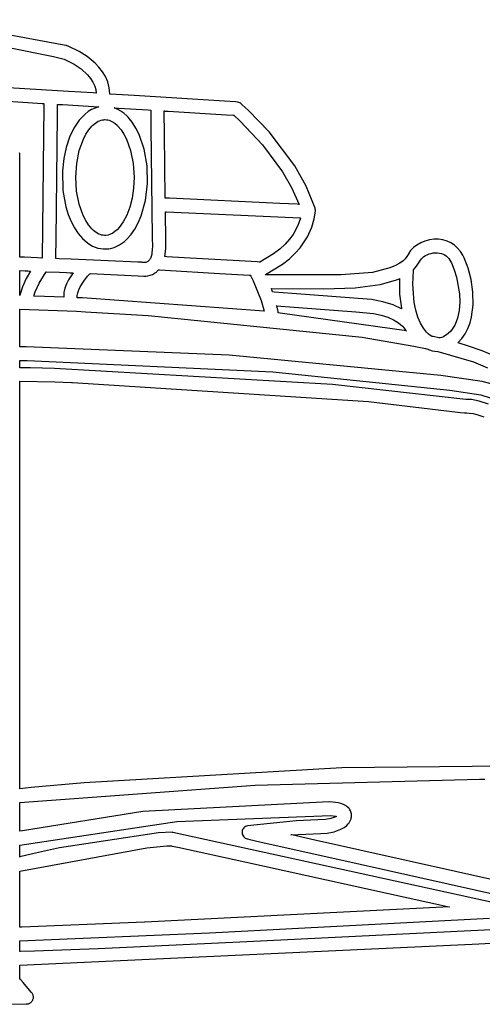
# Model space of a CAD drawing. Extents: x -74.1 to 10.8, y -36.7 to 44.6.
# Tile 25 of 199: x -34.6 to -33.6, y -23.6 to -21.6. Entities that reach past the tile are written whole.
import ezdxf

# ---------------------------------------------------------------- set-up
doc = ezdxf.new("R2010")
doc.units = 0

msp = doc.modelspace()

# ---------------------------------------------------------------- linework, layer by layer
at = {"layer": 'Layer 1', "color": 7, "linetype": 'CONTINUOUS'}
for p, q in [((-34.475029, -21.646682), (-34.762157, -21.593789)), ((-34.591915, -21.650568), (-34.499868, -21.669489)), ((-34.473673, -21.647), (-34.475029, -21.646682)), ((-34.473568, -21.647025), (-34.473665, -21.647002)), ((-34.473374, -21.647073), (-34.473568, -21.647025)), ((-34.472991, -21.647178), (-34.473374, -21.647073)), ((-34.472232, -21.647418), (-34.472991, -21.647178)), ((-34.472083, -21.647472), (-34.472232, -21.647418)), ((-34.470091, -21.64822), (-34.472083, -21.647472)), ((-34.447492, -21.659029), (-34.470091, -21.64822)), ((-34.431248, -21.669338), (-34.447492, -21.659029)), ((-34.499868, -21.669489), (-34.48077, -21.67388)), ((-34.48077, -21.67388), (-34.478545, -21.674766)), ((-34.478545, -21.674766), (-34.457676, -21.685283)), ((-34.414629, -21.683078), (-34.431248, -21.669338)), ((-34.406864, -21.691273), (-34.414629, -21.683078)), ((-34.457676, -21.685283), (-34.443727, -21.694714)), ((-34.443727, -21.694714), (-34.430232, -21.706916)), ((-34.399826, -21.700372), (-34.406864, -21.691273)), ((-34.393789, -21.71039), (-34.399826, -21.700372)), ((-34.430232, -21.706916), (-34.424308, -21.714054)), ((-34.424308, -21.714054), (-34.419284, -21.721883)), ((-34.419284, -21.721883), (-34.415422, -21.730401)), ((-34.389028, -21.721342), (-34.393789, -21.71039)), ((-34.385817, -21.733244), (-34.389028, -21.721342)), ((-34.469241, -21.740932), (-34.627162, -21.73111)), ((-34.41853, -21.744086), (-34.469241, -21.740932)), ((-34.415422, -21.730401), (-34.413444, -21.737241)), ((-34.413444, -21.737241), (-34.412378, -21.744468)), ((-34.384428, -21.74611), (-34.385817, -21.733244)), ((-34.642885, -21.757962), (-34.552637, -21.763575)), ((-34.552637, -21.763575), (-34.523445, -21.765391)), ((-34.413545, -21.744396), (-34.41853, -21.744086)), ((-34.412508, -21.74446), (-34.413545, -21.744396)), ((-34.41241, -21.744466), (-34.412508, -21.74446)), ((-34.384425, -21.746209), (-34.384428, -21.74611)), ((-34.384201, -21.746223), (-34.384425, -21.746209)), ((-34.33441, -21.749319), (-34.384201, -21.746223)), ((-34.14922, -21.760837), (-34.33441, -21.749319)), ((-34.126841, -21.762229), (-34.14922, -21.760837)), ((-34.122353, -21.762625), (-34.126841, -21.762229)), ((-34.120131, -21.763252), (-34.122353, -21.762625)), ((-34.118045, -21.764236), (-34.120131, -21.763252)), ((-34.523445, -21.765391), (-34.520522, -21.765573)), ((-34.520522, -21.765573), (-34.519888, -21.765612)), ((-34.519867, -21.772778), (-34.520488, -21.8318)), ((-34.519888, -21.765612), (-34.519793, -21.765618)), ((-34.519805, -21.766977), (-34.519867, -21.772778)), ((-34.519793, -21.76577), (-34.519805, -21.766977)), ((-34.519792, -21.765656), (-34.519793, -21.76577)), ((-34.492273, -21.790316), (-34.492035, -21.767695)), ((-34.492035, -21.767695), (-34.492031, -21.767348)), ((-34.492008, -21.767348), (-34.491826, -21.767359)), ((-34.491826, -21.767359), (-34.490938, -21.767414)), ((-34.490938, -21.767414), (-34.48147, -21.768003)), ((-34.48147, -21.768003), (-34.407295, -21.772618)), ((-34.428788, -21.78232), (-34.435387, -21.787415)), ((-34.42189, -21.778127), (-34.428788, -21.78232)), ((-34.414717, -21.774879), (-34.42189, -21.778127)), ((-34.407295, -21.772618), (-34.414717, -21.774879)), ((-34.375877, -21.774572), (-34.375715, -21.774582)), ((-34.375745, -21.774625), (-34.375849, -21.774588)), ((-34.375537, -21.774699), (-34.375745, -21.774625)), ((-34.375715, -21.774582), (-34.374929, -21.774631)), ((-34.375122, -21.77485), (-34.375537, -21.774699)), ((-34.36855, -21.777654), (-34.375122, -21.77485)), ((-34.374929, -21.774631), (-34.366538, -21.775153)), ((-34.362148, -21.781224), (-34.36855, -21.777654)), ((-34.366538, -21.775153), (-34.306245, -21.778901)), ((-34.355951, -21.785597), (-34.362148, -21.781224)), ((-34.306245, -21.778901), (-34.30082, -21.779238)), ((-34.300791, -21.779259), (-34.30079, -21.779316)), ((-34.30079, -21.779316), (-34.300783, -21.779923)), ((-34.300783, -21.779923), (-34.300748, -21.782867)), ((-34.300748, -21.782867), (-34.300374, -21.814242)), ((-34.116139, -21.76556), (-34.118045, -21.764236)), ((-34.115908, -21.765753), (-34.116139, -21.76556)), ((-34.113232, -21.768039), (-34.115908, -21.765753)), ((-34.101014, -21.779067), (-34.113232, -21.768039)), ((-34.057664, -21.823897), (-34.101014, -21.779067)), ((-34.494947, -22.044253), (-34.492273, -21.790316)), ((-34.447581, -21.800146), (-34.458267, -21.81598)), ((-34.441659, -21.793371), (-34.447581, -21.800146)), ((-34.435387, -21.787415), (-34.441659, -21.793371)), ((-34.41396, -21.80562), (-34.408332, -21.802168)), ((-34.408332, -21.802168), (-34.405487, -21.800889)), ((-34.405487, -21.800889), (-34.402623, -21.79991)), ((-34.402623, -21.79991), (-34.399744, -21.799231)), ((-34.399744, -21.799231), (-34.397213, -21.798884)), ((-34.397213, -21.798884), (-34.394673, -21.798768)), ((-34.394673, -21.798768), (-34.39177, -21.798919)), ((-34.39177, -21.798919), (-34.388879, -21.799372)), ((-34.388879, -21.799372), (-34.386003, -21.800127)), ((-34.386003, -21.800127), (-34.383143, -21.801181)), ((-34.383143, -21.801181), (-34.380302, -21.802534)), ((-34.380302, -21.802534), (-34.374685, -21.806135)), ((-34.349999, -21.790809), (-34.355951, -21.785597)), ((-34.347298, -21.793549), (-34.349999, -21.790809)), ((-34.338676, -21.803949), (-34.347298, -21.793549)), ((-34.330987, -21.81588), (-34.338676, -21.803949)), ((-34.458267, -21.81598), (-34.467242, -21.834581)), ((-34.43369, -21.828711), (-34.4278, -21.819739)), ((-34.4278, -21.819739), (-34.421298, -21.81205)), ((-34.421298, -21.81205), (-34.419493, -21.810257)), ((-34.419493, -21.810257), (-34.41396, -21.80562)), ((-34.374685, -21.806135), (-34.369165, -21.81092)), ((-34.369165, -21.81092), (-34.368044, -21.81205)), ((-34.368044, -21.81205), (-34.361542, -21.819739)), ((-34.361542, -21.819739), (-34.355652, -21.828711)), ((-34.32428, -21.829194), (-34.330987, -21.81588)), ((-34.300374, -21.814242), (-34.297691, -22.039617)), ((-34.005361, -21.893301), (-34.057664, -21.823897)), ((-34.520488, -21.8318), (-34.523126, -22.082492)), ((-34.467242, -21.834581), (-34.4743, -21.85561)), ((-34.447289, -21.862072), (-34.438928, -21.83884)), ((-34.438928, -21.83884), (-34.43369, -21.828711)), ((-34.355652, -21.828711), (-34.350414, -21.83884)), ((-34.350414, -21.83884), (-34.342053, -21.862072)), ((-34.314009, -21.85938), (-34.32428, -21.829194)), ((-34.4743, -21.85561), (-34.479236, -21.878729)), ((-34.452566, -21.888439), (-34.447289, -21.862072)), ((-34.342053, -21.862072), (-34.336776, -21.888439)), ((-34.308256, -21.893327), (-34.314009, -21.85938)), ((-34.569441, -21.868987), (-34.569582, -21.866868)), ((-34.569441, -21.869848), (-34.569441, -21.868987)), ((-34.569441, -21.873825), (-34.569441, -21.869848)), ((-34.569441, -21.913539), (-34.569441, -21.873825)), ((-34.479236, -21.878729), (-34.481846, -21.9036)), ((-34.481846, -21.9036), (-34.480851, -21.943959)), ((-34.45444, -21.916942), (-34.452566, -21.888439)), ((-34.336776, -21.888439), (-34.334902, -21.916942)), ((-34.307411, -21.929655), (-34.308256, -21.893327)), ((-33.981953, -21.935046), (-34.005361, -21.893301)), ((-34.569441, -22.036315), (-34.569441, -21.913539)), ((-34.452694, -21.945503), (-34.45444, -21.916942)), ((-34.334902, -21.916942), (-34.335894, -21.939123)), ((-34.480851, -21.943959), (-34.474784, -21.977692)), ((-34.447533, -21.971963), (-34.452694, -21.945503)), ((-34.335894, -21.939123), (-34.338854, -21.959757)), ((-34.31157, -21.964593), (-34.307411, -21.929655)), ((-33.963629, -21.980328), (-33.981953, -21.935046)), ((-34.338854, -21.959757), (-34.343525, -21.978342)), ((-34.320379, -21.996164), (-34.31157, -21.964593)), ((-34.474784, -21.977692), (-34.470042, -21.993192)), ((-34.439276, -21.995324), (-34.447533, -21.971963)), ((-34.343525, -21.978342), (-34.349647, -21.994687)), ((-33.963528, -21.980654), (-33.963611, -21.980383)), ((-33.963379, -21.981201), (-33.963528, -21.980654)), ((-33.963148, -21.98231), (-33.963379, -21.981201)), ((-33.963324, -21.990298), (-33.962961, -21.984723)), ((-33.96296, -21.984568), (-33.963148, -21.98231)), ((-33.962961, -21.984723), (-33.96296, -21.984568)), ((-34.470042, -21.993192), (-34.464226, -22.007585)), ((-34.434086, -22.005531), (-34.439276, -21.995324)), ((-34.428241, -22.01459), (-34.434086, -22.005531)), ((-34.349647, -21.994687), (-34.356962, -22.008599)), ((-34.326404, -22.010318), (-34.320379, -21.996164)), ((-33.970217, -22.018951), (-33.965289, -22.002187)), ((-33.965289, -22.002187), (-33.963324, -21.990298)), ((-34.464226, -22.007585), (-34.457385, -22.020723)), ((-34.457385, -22.020723), (-34.449569, -22.032458)), ((-34.421782, -22.022375), (-34.428241, -22.01459)), ((-34.418316, -22.025765), (-34.421782, -22.022375)), ((-34.412762, -22.030148), (-34.418316, -22.025765)), ((-34.369606, -22.02449), (-34.374137, -22.028364)), ((-34.365211, -22.019889), (-34.369606, -22.02449)), ((-34.356962, -22.008599), (-34.365211, -22.019889)), ((-34.341449, -22.034624), (-34.333444, -22.023187)), ((-34.333444, -22.023187), (-34.326404, -22.010318)), ((-33.979469, -22.039153), (-33.970217, -22.018951)), ((-34.569441, -22.075741), (-34.569441, -22.036315)), ((-34.495319, -22.079592), (-34.494947, -22.044253)), ((-34.449569, -22.032458), (-34.440827, -22.042644)), ((-34.440827, -22.042644), (-34.430696, -22.051465)), ((-34.407115, -22.033344), (-34.412762, -22.030148)), ((-34.404262, -22.034494), (-34.407115, -22.033344)), ((-34.401391, -22.035344), (-34.404262, -22.034494)), ((-34.398506, -22.035894), (-34.401391, -22.035344)), ((-34.395607, -22.036142), (-34.398506, -22.035894)), ((-34.39298, -22.036103), (-34.395607, -22.036142)), ((-34.388226, -22.035379), (-34.39298, -22.036103)), ((-34.383479, -22.033832), (-34.388226, -22.035379)), ((-34.378772, -22.031486), (-34.383479, -22.033832)), ((-34.374137, -22.028364), (-34.378772, -22.031486)), ((-34.354633, -22.048313), (-34.349765, -22.043893)), ((-34.349765, -22.043893), (-34.341449, -22.034624)), ((-34.297691, -22.039617), (-34.29745, -22.059886)), ((-33.994403, -22.061354), (-33.979469, -22.039153)), ((-33.729142, -22.045283), (-33.738234, -22.047737)), ((-33.71978, -22.044009), (-33.729142, -22.045283)), ((-33.710394, -22.044015), (-33.71978, -22.044009)), ((-33.701465, -22.045297), (-33.710394, -22.044015)), ((-33.693027, -22.047795), (-33.701465, -22.045297)), ((-34.430696, -22.051465), (-34.425545, -22.054919)), ((-34.425545, -22.054919), (-34.420259, -22.057826)), ((-34.420259, -22.057826), (-34.414855, -22.060178)), ((-34.414855, -22.060178), (-34.409349, -22.061968)), ((-34.409349, -22.061968), (-34.403757, -22.063188)), ((-34.403757, -22.063188), (-34.398096, -22.063831)), ((-34.398096, -22.063831), (-34.392388, -22.06389)), ((-34.392388, -22.06389), (-34.386714, -22.063363)), ((-34.386714, -22.063363), (-34.381107, -22.062258)), ((-34.381107, -22.062258), (-34.375581, -22.060581)), ((-34.375581, -22.060581), (-34.370155, -22.058341)), ((-34.370155, -22.058341), (-34.364844, -22.055544)), ((-34.364844, -22.055544), (-34.354633, -22.048313)), ((-34.297487, -22.062765), (-34.298679, -22.074293)), ((-34.29745, -22.059886), (-34.297487, -22.062765)), ((-34.004426, -22.072755), (-33.994403, -22.061354)), ((-33.761756, -22.06116), (-33.767634, -22.067313)), ((-33.754755, -22.055778), (-33.761756, -22.06116)), ((-33.746843, -22.05127), (-33.754755, -22.055778)), ((-33.738234, -22.047737), (-33.746843, -22.05127)), ((-33.685146, -22.051462), (-33.693027, -22.047795)), ((-33.677892, -22.056252), (-33.685146, -22.051462)), ((-33.671333, -22.062118), (-33.677892, -22.056252)), ((-33.665536, -22.069013), (-33.671333, -22.062118)), ((-34.569441, -22.079616), (-34.569441, -22.075741)), ((-34.569441, -22.080422), (-34.569441, -22.079616)), ((-34.569441, -22.080499), (-34.569441, -22.080422)), ((-34.569223, -22.080533), (-34.569412, -22.080525)), ((-34.568353, -22.08057), (-34.569223, -22.080533)), ((-34.559663, -22.080939), (-34.568353, -22.08057)), ((-34.532799, -22.082081), (-34.559663, -22.080939)), ((-34.524172, -22.082448), (-34.532799, -22.082081)), ((-34.523324, -22.082484), (-34.524172, -22.082448)), ((-34.523148, -22.082491), (-34.523324, -22.082484)), ((-34.495362, -22.083652), (-34.495361, -22.083588)), ((-34.495361, -22.083588), (-34.495354, -22.082907)), ((-34.49448, -22.083711), (-34.495356, -22.083673)), ((-34.495354, -22.082907), (-34.495319, -22.079592)), ((-34.488608, -22.083961), (-34.49448, -22.083711)), ((-34.463698, -22.085021), (-34.488608, -22.083961)), ((-34.387728, -22.088254), (-34.463698, -22.085021)), ((-34.303424, -22.08643), (-34.30454, -22.087779)), ((-34.302398, -22.084879), (-34.303424, -22.08643)), ((-34.301464, -22.083132), (-34.302398, -22.084879)), ((-34.299878, -22.079071), (-34.301464, -22.083132)), ((-34.298679, -22.074293), (-34.299878, -22.079071)), ((-34.030435, -22.095257), (-34.01638, -22.084115)), ((-34.01638, -22.084115), (-34.004426, -22.072755)), ((-33.778624, -22.083831), (-33.783171, -22.088407)), ((-33.775368, -22.079414), (-33.778624, -22.083831)), ((-33.772835, -22.075208), (-33.775368, -22.079414)), ((-33.772771, -22.075098), (-33.772817, -22.075177)), ((-33.771663, -22.073205), (-33.772771, -22.075098)), ((-33.771211, -22.072433), (-33.771663, -22.073205)), ((-33.771171, -22.072364), (-33.771211, -22.072433)), ((-33.767634, -22.067313), (-33.771171, -22.072364)), ((-33.747649, -22.087163), (-33.74738, -22.086703)), ((-33.74738, -22.086703), (-33.747353, -22.086657)), ((-33.747346, -22.086646), (-33.745617, -22.08426)), ((-33.745617, -22.08426), (-33.743335, -22.081922)), ((-33.743335, -22.081922), (-33.740559, -22.079688)), ((-33.740559, -22.079688), (-33.737348, -22.077614)), ((-33.737348, -22.077614), (-33.733758, -22.075758)), ((-33.733758, -22.075758), (-33.729848, -22.074177)), ((-33.729848, -22.074177), (-33.725675, -22.072928)), ((-33.725675, -22.072928), (-33.721298, -22.072067)), ((-33.721298, -22.072067), (-33.716774, -22.071651)), ((-33.716774, -22.071651), (-33.712296, -22.071727)), ((-33.712296, -22.071727), (-33.708366, -22.072219)), ((-33.708366, -22.072219), (-33.704653, -22.073107)), ((-33.704653, -22.073107), (-33.701159, -22.07439)), ((-33.701159, -22.07439), (-33.697886, -22.076066)), ((-33.697886, -22.076066), (-33.694834, -22.078134)), ((-33.694834, -22.078134), (-33.692007, -22.080594)), ((-33.692007, -22.080594), (-33.689406, -22.083443)), ((-33.689406, -22.083443), (-33.687032, -22.086681)), ((-33.687032, -22.086681), (-33.684888, -22.090307)), ((-33.660571, -22.076889), (-33.665536, -22.069013)), ((-33.65805, -22.081977), (-33.660571, -22.076889)), ((-33.649946, -22.102976), (-33.65805, -22.081977)), ((-34.327392, -22.090822), (-34.387728, -22.088254)), ((-34.321853, -22.091057), (-34.327392, -22.090822)), ((-34.321324, -22.09108), (-34.321853, -22.091057)), ((-34.321198, -22.091085), (-34.321324, -22.09108)), ((-34.321123, -22.091089), (-34.32117, -22.091086)), ((-34.320698, -22.091118), (-34.321123, -22.091089)), ((-34.319796, -22.091226), (-34.320698, -22.091118)), ((-34.318118, -22.091548), (-34.319796, -22.091226)), ((-34.317117, -22.091705), (-34.318118, -22.091548)), ((-34.31543, -22.091836), (-34.317117, -22.091705)), ((-34.313253, -22.091783), (-34.31543, -22.091836)), ((-34.310784, -22.091387), (-34.313253, -22.091783)), ((-34.309502, -22.091011), (-34.310784, -22.091387)), ((-34.308221, -22.09049), (-34.309502, -22.091011)), ((-34.306965, -22.089803), (-34.308221, -22.09049)), ((-34.305746, -22.08892), (-34.306965, -22.089803)), ((-34.30454, -22.087779), (-34.305746, -22.08892)), ((-34.285985, -22.108016), (-34.284994, -22.106903)), ((-34.284994, -22.106903), (-34.284741, -22.106631)), ((-34.284741, -22.106631), (-34.284677, -22.106563)), ((-34.284673, -22.106559), (-34.284626, -22.106566)), ((-34.284626, -22.106566), (-34.284537, -22.106591)), ((-34.284537, -22.106591), (-34.28445, -22.106623)), ((-34.28445, -22.106623), (-34.284365, -22.106651)), ((-34.284365, -22.106651), (-34.284321, -22.10666)), ((-34.284321, -22.10666), (-34.284275, -22.106665)), ((-34.284249, -22.106667), (-34.284031, -22.10668)), ((-34.284031, -22.10668), (-34.282962, -22.106742)), ((-34.282962, -22.106742), (-34.271155, -22.107428)), ((-34.065528, -22.116163), (-34.030435, -22.095257)), ((-33.810243, -22.10257), (-33.846148, -22.111835)), ((-33.798412, -22.097829), (-33.810243, -22.10257)), ((-33.789578, -22.093091), (-33.798412, -22.097829)), ((-33.783171, -22.088407), (-33.789578, -22.093091)), ((-33.76185, -22.106535), (-33.755626, -22.099495)), ((-33.761831, -22.106762), (-33.76185, -22.106542)), ((-33.761769, -22.107194), (-33.761831, -22.106762)), ((-33.755626, -22.099495), (-33.748779, -22.089098)), ((-33.748773, -22.089088), (-33.748747, -22.089043)), ((-33.748747, -22.089043), (-33.74848, -22.088586)), ((-33.74848, -22.088586), (-33.747649, -22.087163)), ((-33.684888, -22.090307), (-33.683902, -22.092264)), ((-33.683902, -22.092264), (-33.683842, -22.09239)), ((-33.683842, -22.09239), (-33.678109, -22.106361)), ((-33.678109, -22.106361), (-33.673345, -22.12197)), ((-33.643751, -22.126768), (-33.649946, -22.102976)), ((-34.569441, -22.108323), (-34.558584, -22.108784)), ((-34.569441, -22.152107), (-34.569441, -22.108323)), ((-34.555935, -22.124456), (-34.563714, -22.141468)), ((-34.558584, -22.108784), (-34.553011, -22.109022)), ((-34.547347, -22.109265), (-34.555935, -22.124456)), ((-34.553011, -22.109022), (-34.55019, -22.109142)), ((-34.55019, -22.109142), (-34.548771, -22.109203)), ((-34.548771, -22.109203), (-34.548059, -22.109233)), ((-34.548059, -22.109233), (-34.547703, -22.109248)), ((-34.547703, -22.109248), (-34.547525, -22.109256)), ((-34.547525, -22.109256), (-34.547435, -22.10926)), ((-34.547435, -22.10926), (-34.547391, -22.109262)), ((-34.529402, -22.133793), (-34.51511, -22.110634)), ((-34.51511, -22.110634), (-34.487619, -22.111807)), ((-34.487619, -22.111807), (-34.473809, -22.112394)), ((-34.473809, -22.112394), (-34.466924, -22.112686)), ((-34.460067, -22.112977), (-34.469387, -22.127516)), ((-34.466924, -22.112686), (-34.463491, -22.112831)), ((-34.463491, -22.112831), (-34.461778, -22.112904)), ((-34.461778, -22.112904), (-34.460922, -22.11294)), ((-34.460922, -22.11294), (-34.460494, -22.112958)), ((-34.460494, -22.112958), (-34.460281, -22.112967)), ((-34.460281, -22.112967), (-34.460174, -22.112972)), ((-34.460174, -22.112972), (-34.46012, -22.112974)), ((-34.438136, -22.130113), (-34.430142, -22.119976)), ((-34.430142, -22.119976), (-34.42534, -22.114763)), ((-34.42534, -22.114763), (-34.42529, -22.114693)), ((-34.42529, -22.114693), (-34.425207, -22.114544)), ((-34.425207, -22.114544), (-34.425157, -22.114473)), ((-34.425139, -22.114465), (-34.326628, -22.118658)), ((-34.326628, -22.118658), (-34.314623, -22.119636)), ((-34.314623, -22.119636), (-34.310735, -22.119467)), ((-34.310735, -22.119467), (-34.306506, -22.118898)), ((-34.306506, -22.118898), (-34.302032, -22.117818)), ((-34.302032, -22.117818), (-34.297414, -22.116115)), ((-34.297414, -22.116115), (-34.292749, -22.113681)), ((-34.292749, -22.113681), (-34.289112, -22.11118)), ((-34.289112, -22.11118), (-34.288003, -22.110202)), ((-34.288003, -22.110202), (-34.285985, -22.108016)), ((-34.271155, -22.107428), (-34.159629, -22.113907)), ((-34.159629, -22.113907), (-34.110242, -22.116776)), ((-34.110242, -22.116776), (-34.098381, -22.117465)), ((-34.098381, -22.117465), (-34.097296, -22.117528)), ((-34.097296, -22.117528), (-34.09707, -22.117541)), ((-34.097039, -22.117543), (-34.097011, -22.117585)), ((-34.097011, -22.117585), (-34.096896, -22.11776)), ((-34.096896, -22.11776), (-34.095708, -22.11967)), ((-34.095708, -22.11967), (-34.090488, -22.129155)), ((-34.065791, -22.116291), (-34.065528, -22.116163)), ((-34.065755, -22.116365), (-34.065778, -22.116317)), ((-34.065706, -22.116468), (-34.065755, -22.116365)), ((-34.06561, -22.116669), (-34.065706, -22.116468)), ((-34.065514, -22.116673), (-34.065589, -22.11667)), ((-34.065208, -22.116683), (-34.065514, -22.116673)), ((-34.063854, -22.11673), (-34.065208, -22.116683)), ((-34.046317, -22.117257), (-34.063854, -22.11673)), ((-33.910198, -22.117201), (-34.046317, -22.117257)), ((-33.846148, -22.111835), (-33.910198, -22.117201)), ((-33.798744, -22.127912), (-33.792499, -22.125491)), ((-33.792499, -22.125491), (-33.791026, -22.124878)), ((-33.791026, -22.124878), (-33.790664, -22.124725)), ((-33.790664, -22.124725), (-33.790573, -22.124686)), ((-33.790543, -22.124677), (-33.790167, -22.156435)), ((-33.763112, -22.135968), (-33.761626, -22.108496)), ((-33.761639, -22.108054), (-33.761769, -22.107194)), ((-33.761626, -22.108496), (-33.761639, -22.108054)), ((-33.673345, -22.12197), (-33.667597, -22.155961)), ((-33.640062, -22.152207), (-33.643751, -22.126768)), ((-34.563714, -22.141468), (-34.566739, -22.150163)), ((-34.537854, -22.151767), (-34.529402, -22.133793)), ((-34.47661, -22.144223), (-34.478635, -22.15298)), ((-34.47342, -22.13568), (-34.47661, -22.144223)), ((-34.469387, -22.127516), (-34.47342, -22.13568)), ((-34.448516, -22.14788), (-34.4456, -22.141885)), ((-34.4456, -22.141885), (-34.438136, -22.130113)), ((-34.090488, -22.129155), (-34.074314, -22.169617)), ((-34.053322, -22.144981), (-34.053363, -22.144869)), ((-34.05336, -22.144862), (-33.945944, -22.145888)), ((-34.050752, -22.151992), (-34.053322, -22.144981)), ((-33.945944, -22.145888), (-33.881116, -22.143458)), ((-33.881116, -22.143458), (-33.830205, -22.137016)), ((-33.830205, -22.137016), (-33.798744, -22.127912)), ((-33.760396, -22.173478), (-33.763112, -22.135968)), ((-34.569441, -22.158723), (-34.569441, -22.152107)), ((-34.569441, -22.15939), (-34.569441, -22.158723)), ((-34.569441, -22.159547), (-34.569441, -22.15939)), ((-34.569306, -22.159586), (-34.569434, -22.159583)), ((-34.569051, -22.159591), (-34.569306, -22.159586)), ((-34.569036, -22.15951), (-34.569048, -22.159575)), ((-34.568988, -22.159247), (-34.569036, -22.15951)), ((-34.568888, -22.158721), (-34.568988, -22.159247)), ((-34.566739, -22.150163), (-34.568888, -22.158721)), ((-34.5407, -22.160452), (-34.537854, -22.151767)), ((-34.540599, -22.160456), (-34.540681, -22.160453)), ((-34.54027, -22.160467), (-34.540599, -22.160456)), ((-34.539613, -22.160488), (-34.54027, -22.160467)), ((-34.518865, -22.161185), (-34.539613, -22.160488)), ((-34.479135, -22.162697), (-34.518865, -22.161185)), ((-34.479111, -22.157389), (-34.479175, -22.16179)), ((-34.479175, -22.16179), (-34.479152, -22.162338)), ((-34.479152, -22.162338), (-34.479138, -22.162612)), ((-34.479138, -22.162612), (-34.479135, -22.162681)), ((-34.478635, -22.15298), (-34.479111, -22.157389)), ((-34.451697, -22.163913), (-34.451535, -22.162868)), ((-34.451638, -22.163916), (-34.451695, -22.163913)), ((-34.451524, -22.163921), (-34.451638, -22.163916)), ((-34.451535, -22.162868), (-34.451457, -22.162347)), ((-34.449661, -22.164003), (-34.451524, -22.163921)), ((-34.451478, -22.159083), (-34.451173, -22.156443)), ((-34.451441, -22.161573), (-34.451478, -22.159083)), ((-34.451457, -22.162347), (-34.451428, -22.161814)), ((-34.451433, -22.161678), (-34.451438, -22.16161)), ((-34.451428, -22.161814), (-34.451433, -22.161678)), ((-34.451173, -22.156443), (-34.450558, -22.15368)), ((-34.450558, -22.15368), (-34.448516, -22.14788)), ((-34.440741, -22.164401), (-34.449661, -22.164003)), ((-34.068354, -22.191786), (-34.440741, -22.164401)), ((-34.050636, -22.152002), (-34.050724, -22.151994)), ((-34.050459, -22.152016), (-34.050636, -22.152002)), ((-34.047397, -22.152268), (-34.050459, -22.152016)), ((-34.010519, -22.15527), (-34.047397, -22.152268)), ((-33.847984, -22.167816), (-34.010519, -22.15527)), ((-33.790167, -22.156435), (-33.786412, -22.185609)), ((-33.667597, -22.155961), (-33.66705, -22.173274)), ((-33.639479, -22.178149), (-33.640062, -22.152207)), ((-34.569441, -22.187469), (-34.569441, -22.187377)), ((-34.569441, -22.188854), (-34.569441, -22.187469)), ((-34.569433, -22.18737), (-34.452712, -22.191666)), ((-34.074314, -22.169617), (-34.070249, -22.183964)), ((-34.070249, -22.183964), (-34.068352, -22.191743)), ((-34.04244, -22.180742), (-34.042484, -22.180562)), ((-34.042481, -22.180548), (-33.879835, -22.192813)), ((-34.039639, -22.192405), (-34.04244, -22.180742)), ((-33.824406, -22.172201), (-33.847984, -22.167816)), ((-33.803839, -22.178445), (-33.824406, -22.172201)), ((-33.786225, -22.186558), (-33.803839, -22.178445)), ((-33.786412, -22.185609), (-33.786241, -22.186473)), ((-33.786241, -22.186473), (-33.786231, -22.186526)), ((-33.757094, -22.189526), (-33.760396, -22.173478)), ((-33.66705, -22.173274), (-33.668346, -22.190086)), ((-33.642599, -22.203448), (-33.639479, -22.178149)), ((-34.569441, -22.20688), (-34.569441, -22.188854)), ((-34.569441, -22.25808), (-34.569441, -22.20688)), ((-34.452712, -22.191666), (-34.434664, -22.192521)), ((-34.434664, -22.192521), (-34.306179, -22.200113)), ((-34.306179, -22.200113), (-33.866776, -22.244767)), ((-34.039626, -22.194779), (-34.03963, -22.19245)), ((-34.039468, -22.194796), (-34.039598, -22.194782)), ((-34.039208, -22.194824), (-34.039468, -22.194796)), ((-34.035039, -22.195271), (-34.039208, -22.194824)), ((-33.776427, -22.232041), (-34.035039, -22.195271)), ((-33.879835, -22.192813), (-33.843748, -22.19651)), ((-33.843748, -22.19651), (-33.828129, -22.199781)), ((-33.828129, -22.199781), (-33.814398, -22.204001)), ((-33.814398, -22.204001), (-33.80253, -22.209177)), ((-33.752729, -22.203699), (-33.757094, -22.189526)), ((-33.747475, -22.215941), (-33.752729, -22.203699)), ((-33.671701, -22.205863), (-33.67422, -22.213197)), ((-33.668346, -22.190086), (-33.671701, -22.205863)), ((-33.645734, -22.215499), (-33.642599, -22.203448)), ((-33.80253, -22.209177), (-33.792503, -22.215318)), ((-33.792503, -22.215318), (-33.788173, -22.218754)), ((-33.788173, -22.218754), (-33.784295, -22.222434)), ((-33.784295, -22.222434), (-33.780865, -22.226359)), ((-33.780865, -22.226359), (-33.777882, -22.230531)), ((-33.741509, -22.226199), (-33.747475, -22.215941)), ((-33.735005, -22.234418), (-33.741509, -22.226199)), ((-33.681075, -22.226419), (-33.685467, -22.232174)), ((-33.677335, -22.220071), (-33.681075, -22.226419)), ((-33.67422, -22.213197), (-33.677335, -22.220071)), ((-33.655532, -22.237687), (-33.650021, -22.22696)), ((-33.650021, -22.22696), (-33.645734, -22.215499)), ((-33.866776, -22.244767), (-33.761097, -22.263158)), ((-33.777882, -22.230531), (-33.77764, -22.230854)), ((-33.77764, -22.230854), (-33.777369, -22.23114)), ((-33.777369, -22.23114), (-33.776787, -22.231669)), ((-33.776787, -22.231669), (-33.776503, -22.231945)), ((-33.776503, -22.231945), (-33.776435, -22.232019)), ((-33.731605, -22.237747), (-33.735005, -22.234418)), ((-33.728137, -22.240545), (-33.731605, -22.237747)), ((-33.724622, -22.242807), (-33.728137, -22.240545)), ((-33.724517, -22.242848), (-33.724572, -22.24283)), ((-33.724081, -22.242954), (-33.724464, -22.242868)), ((-33.723315, -22.243128), (-33.724081, -22.242954)), ((-33.721788, -22.243477), (-33.723315, -22.243128)), ((-33.709736, -22.246303), (-33.721788, -22.243477)), ((-33.708857, -22.246221), (-33.709684, -22.246299)), ((-33.7072, -22.245982), (-33.708857, -22.246221)), ((-33.703882, -22.245169), (-33.7072, -22.245982)), ((-33.700558, -22.243904), (-33.703882, -22.245169)), ((-33.697232, -22.242175), (-33.700558, -22.243904)), ((-33.693905, -22.239974), (-33.697232, -22.242175)), ((-33.690537, -22.237269), (-33.693905, -22.239974)), ((-33.685467, -22.232174), (-33.690537, -22.237269)), ((-33.670528, -22.256369), (-33.662343, -22.247538)), ((-33.662343, -22.247538), (-33.655532, -22.237687)), ((-34.569441, -22.263988), (-34.569441, -22.25808)), ((-34.569441, -22.264564), (-34.569441, -22.263988)), ((-34.569441, -22.264698), (-34.569441, -22.264564)), ((-34.569343, -22.264728), (-34.569401, -22.264728)), ((-34.569227, -22.264728), (-34.569343, -22.264728)), ((-34.567378, -22.264723), (-34.569227, -22.264728)), ((-34.563676, -22.264709), (-34.567378, -22.264723)), ((-34.55628, -22.264686), (-34.563676, -22.264709)), ((-34.139532, -22.281418), (-34.55628, -22.264686)), ((-33.761097, -22.263158), (-33.736915, -22.268258)), ((-33.736915, -22.268258), (-33.73544, -22.268584)), ((-33.73544, -22.268584), (-33.734704, -22.268747)), ((-33.670655, -22.256494), (-33.670528, -22.256369)), ((-33.670521, -22.256532), (-33.670655, -22.256494)), ((-33.669983, -22.256686), (-33.670521, -22.256532)), ((-33.667841, -22.257301), (-33.669983, -22.256686)), ((-33.651234, -22.262315), (-33.667841, -22.257301)), ((-33.621048, -22.272819), (-33.651234, -22.262315)), ((-33.705823, -22.323023), (-34.139532, -22.281418)), ((-33.734704, -22.268747), (-33.73452, -22.268788)), ((-33.734502, -22.268792), (-33.729004, -22.271063)), ((-33.729004, -22.271063), (-33.723427, -22.2727)), ((-33.723427, -22.2727), (-33.717793, -22.273704)), ((-33.717793, -22.273704), (-33.712122, -22.274076)), ((-33.712122, -22.274076), (-33.711767, -22.274079)), ((-33.711722, -22.274081), (-33.638555, -22.295617)), ((-33.595316, -22.283974), (-33.621048, -22.272819)), ((-34.569441, -22.292615), (-34.569441, -22.292528)), ((-34.569441, -22.293559), (-34.569441, -22.292615)), ((-34.569441, -22.297495), (-34.569441, -22.293559)), ((-34.569441, -22.306383), (-34.569441, -22.297495)), ((-34.569441, -22.307324), (-34.569441, -22.306383)), ((-34.569441, -22.30741), (-34.569441, -22.307324)), ((-34.56944, -22.292508), (-34.555877, -22.292465)), ((-34.569373, -22.30743), (-34.569422, -22.307429)), ((-34.566215, -22.30746), (-34.569373, -22.30743)), ((-34.559911, -22.307528), (-34.566215, -22.30746)), ((-34.547351, -22.307687), (-34.559911, -22.307528)), ((-34.555877, -22.292465), (-34.555031, -22.292465)), ((-34.555031, -22.292465), (-34.554609, -22.292465)), ((-34.554609, -22.292465), (-34.554397, -22.292465)), ((-34.554394, -22.292465), (-34.554313, -22.292465)), ((-34.554313, -22.292465), (-34.050017, -22.316149)), ((-34.497838, -22.308666), (-34.547351, -22.307687)), ((-33.927851, -22.341911), (-34.497838, -22.308666)), ((-33.638555, -22.295617), (-33.610132, -22.307506)), ((-34.050017, -22.316149), (-33.687098, -22.353349)), ((-33.62096, -22.335463), (-33.705823, -22.323023)), ((-34.569441, -22.335361), (-34.569441, -22.335247)), ((-34.569441, -22.335815), (-34.569441, -22.335361)), ((-34.569441, -22.337607), (-34.569441, -22.335815)), ((-34.569441, -22.390054), (-34.569441, -22.337607)), ((-34.569437, -22.335209), (-34.497735, -22.336456)), ((-34.497735, -22.336456), (-34.462925, -22.33753)), ((-34.462925, -22.33753), (-34.46185, -22.337569)), ((-34.46185, -22.337569), (-34.461313, -22.337589)), ((-34.461313, -22.337589), (-34.461179, -22.337593)), ((-34.461154, -22.337594), (-34.461103, -22.337596)), ((-34.461103, -22.337596), (-33.854421, -22.376854)), ((-33.654398, -22.372297), (-33.927851, -22.341911)), ((-33.595314, -22.34268), (-33.62096, -22.335463)), ((-33.687098, -22.353349), (-33.62394, -22.363307)), ((-33.62394, -22.363307), (-33.604293, -22.36899)), ((-33.854421, -22.376854), (-33.665156, -22.398899)), ((-33.654295, -22.372297), (-33.654375, -22.372299)), ((-33.652777, -22.372283), (-33.654295, -22.372297)), ((-33.642576, -22.372885), (-33.652777, -22.372283)), ((-33.627046, -22.375672), (-33.642576, -22.372885)), ((-33.607892, -22.382149), (-33.627046, -22.375672)), ((-34.569441, -22.942691), (-34.569441, -22.390054)), ((-33.665156, -22.398899), (-33.656896, -22.399986)), ((-33.656896, -22.399986), (-33.655999, -22.400073)), ((-33.655999, -22.400073), (-33.654165, -22.400071)), ((-33.654165, -22.400071), (-33.653881, -22.400059)), ((-33.653881, -22.400059), (-33.652616, -22.40004)), ((-33.652616, -22.40004), (-33.647571, -22.400272)), ((-33.647571, -22.400272), (-33.639686, -22.401335)), ((-33.639686, -22.401335), (-33.629574, -22.403797)), ((-33.629574, -22.403797), (-33.617848, -22.408225)), ((-34.569441, -23.15044), (-34.569441, -22.942691)), ((-33.908674, -23.128064), (-34.437535, -23.158325)), ((-33.573244, -23.124364), (-33.908674, -23.128064)), ((-34.569441, -23.168704), (-34.569441, -23.15044)), ((-34.08679, -23.163456), (-33.626558, -23.151064)), ((-33.626558, -23.151064), (-33.615652, -23.151264)), ((-34.569441, -23.199071), (-34.08679, -23.163456)), ((-34.545717, -23.168478), (-34.569441, -23.171102)), ((-34.569441, -23.171102), (-34.569441, -23.168704)), ((-34.437535, -23.158325), (-34.545717, -23.168478)), ((-34.569441, -23.199177), (-34.569441, -23.199086)), ((-34.569441, -23.200308), (-34.569441, -23.199177)), ((-34.569441, -23.214235), (-34.569441, -23.200308)), ((-34.569441, -23.253127), (-34.569441, -23.214235)), ((-34.31677, -23.217072), (-34.563829, -23.256781)), ((-33.935252, -23.197554), (-34.31677, -23.217072)), ((-33.935178, -23.197555), (-33.935252, -23.197554)), ((-33.935025, -23.197555), (-33.935178, -23.197555)), ((-33.934703, -23.197557), (-33.935025, -23.197555)), ((-33.92707, -23.197921), (-33.934703, -23.197557)), ((-33.916395, -23.199497), (-33.92707, -23.197921)), ((-33.910659, -23.200998), (-33.916395, -23.199497)), ((-33.905053, -23.203112), (-33.910659, -23.200998)), ((-33.899873, -23.205941), (-33.905053, -23.203112)), ((-33.897537, -23.207656), (-33.899873, -23.205941)), ((-33.894755, -23.210292), (-33.897537, -23.207656)), ((-33.89333, -23.212019), (-33.894755, -23.210292)), ((-33.892097, -23.213836), (-33.89333, -23.212019)), ((-33.89106, -23.215736), (-33.892097, -23.213836)), ((-33.890221, -23.217713), (-33.89106, -23.215736)), ((-34.246971, -23.237799), (-33.931585, -23.225471)), ((-34.002393, -23.236523), (-34.102441, -23.246476)), ((-33.958034, -23.234673), (-34.002393, -23.236523)), ((-33.942018, -23.234025), (-33.958034, -23.234673)), ((-33.931216, -23.2319), (-33.942018, -23.234025)), ((-33.931585, -23.225471), (-33.921935, -23.226807)), ((-33.922878, -23.228901), (-33.931216, -23.2319)), ((-33.91985, -23.227307), (-33.922878, -23.228901)), ((-33.921935, -23.226807), (-33.91989, -23.227297)), ((-33.893686, -23.240295), (-33.892081, -23.237689)), ((-33.892081, -23.237689), (-33.89086, -23.235138)), ((-33.89086, -23.235138), (-33.889977, -23.232674)), ((-33.889583, -23.21976), (-33.890221, -23.217713)), ((-33.889977, -23.232674), (-33.889387, -23.230328)), ((-33.889149, -23.221871), (-33.889583, -23.21976)), ((-33.889387, -23.230328), (-33.889042, -23.228129)), ((-33.888922, -23.224038), (-33.889149, -23.221871)), ((-33.889042, -23.228129), (-33.888922, -23.224038)), ((-34.569441, -23.257497), (-34.569441, -23.253127)), ((-34.569441, -23.257896), (-34.569441, -23.257497)), ((-34.569441, -23.257978), (-34.569441, -23.257896)), ((-34.569424, -23.286414), (-34.246971, -23.237799)), ((-34.569258, -23.257949), (-34.569415, -23.257983)), ((-34.568944, -23.257881), (-34.569258, -23.257949)), ((-34.563829, -23.256781), (-34.568944, -23.257881)), ((-34.112982, -23.256584), (-34.113363, -23.258784)), ((-34.112267, -23.254509), (-34.112982, -23.256584)), ((-34.111244, -23.25259), (-34.112267, -23.254509)), ((-34.10994, -23.25086), (-34.111244, -23.25259)), ((-34.108381, -23.249351), (-34.10994, -23.25086)), ((-34.106594, -23.248096), (-34.108381, -23.249351)), ((-34.104605, -23.247127), (-34.106594, -23.248096)), ((-34.102441, -23.246476), (-34.104605, -23.247127)), ((-33.924487, -23.258864), (-33.917361, -23.256649)), ((-33.917361, -23.256649), (-33.910573, -23.253814)), ((-33.910573, -23.253814), (-33.90433, -23.250317)), ((-33.90433, -23.250317), (-33.898841, -23.246117)), ((-33.898841, -23.246117), (-33.895721, -23.242927)), ((-33.895721, -23.242927), (-33.893686, -23.240295)), ((-34.285089, -23.261345), (-34.487601, -23.292045)), ((-34.256742, -23.260059), (-34.285089, -23.261345)), ((-34.256478, -23.260065), (-34.256692, -23.26006)), ((-34.256051, -23.260085), (-34.256478, -23.260065)), ((-34.2552, -23.260166), (-34.256051, -23.260085)), ((-33.366387, -23.454918), (-34.2552, -23.260166)), ((-34.113363, -23.258784), (-34.113385, -23.261058)), ((-34.113385, -23.261058), (-34.113046, -23.263267)), ((-34.113046, -23.263267), (-34.112371, -23.265356)), ((-34.112371, -23.265356), (-34.111385, -23.267295)), ((-34.111385, -23.267295), (-34.110116, -23.26905)), ((-34.110116, -23.26905), (-34.108587, -23.270588)), ((-34.108587, -23.270588), (-34.106827, -23.271877)), ((-34.106827, -23.271877), (-34.104859, -23.272884)), ((-34.104859, -23.272884), (-34.102712, -23.273576)), ((-34.102712, -23.273576), (-34.10244, -23.273638)), ((-34.10244, -23.273638), (-34.102039, -23.273727)), ((-34.102039, -23.273727), (-34.097723, -23.274693)), ((-34.097723, -23.274693), (-34.076947, -23.279339)), ((-34.011579, -23.265497), (-34.013514, -23.265064)), ((-34.013507, -23.265062), (-33.951915, -23.262371)), ((-33.972843, -23.27416), (-34.011579, -23.265497)), ((-33.566103, -23.365127), (-33.972843, -23.27416)), ((-33.951915, -23.262371), (-33.938925, -23.261603)), ((-33.938925, -23.261603), (-33.924487, -23.258864)), ((-34.569441, -23.288183), (-34.569441, -23.286427)), ((-34.569441, -23.307693), (-34.569441, -23.288183)), ((-34.569441, -23.339496), (-34.308714, -23.291567)), ((-34.487601, -23.292045), (-34.542968, -23.304147)), ((-34.308714, -23.291567), (-34.267475, -23.288063)), ((-34.267475, -23.288063), (-34.260393, -23.287859)), ((-34.260393, -23.287859), (-34.258851, -23.287853)), ((-34.258851, -23.287853), (-34.25848, -23.287854)), ((-34.25848, -23.287854), (-34.258389, -23.287854)), ((-34.258344, -23.287857), (-34.258281, -23.287871)), ((-34.258281, -23.287871), (-34.258007, -23.287931)), ((-34.258007, -23.287931), (-34.256873, -23.28818)), ((-34.256873, -23.28818), (-34.244994, -23.290784)), ((-34.244994, -23.290784), (-34.107741, -23.320867)), ((-34.076947, -23.279339), (-33.870849, -23.325433)), ((-34.569441, -23.310407), (-34.569441, -23.307693)), ((-34.569441, -23.310662), (-34.569441, -23.310407)), ((-34.569441, -23.310714), (-34.569441, -23.310662)), ((-34.569393, -23.310708), (-34.569441, -23.31072)), ((-34.569344, -23.310695), (-34.569393, -23.310708)), ((-34.56895, -23.310593), (-34.569344, -23.310695)), ((-34.542968, -23.304147), (-34.56895, -23.310593)), ((-34.107741, -23.320867), (-33.732648, -23.40308)), ((-33.870849, -23.325433), (-33.309998, -23.450868)), ((-34.569441, -23.444646), (-34.569441, -23.339496)), ((-33.688078, -23.412851), (-34.312975, -23.444448)), ((-33.732648, -23.40308), (-33.691987, -23.411992)), ((-33.691987, -23.411992), (-33.688614, -23.412731)), ((-33.688614, -23.412731), (-33.688082, -23.412848)), ((-34.180004, -23.466063), (-33.605673, -23.435961)), ((-34.569441, -23.453432), (-34.569441, -23.444646)), ((-34.569441, -23.454287), (-34.569441, -23.453432)), ((-34.569441, -23.454486), (-34.569441, -23.454287)), ((-34.569441, -23.454526), (-34.569441, -23.454486)), ((-34.569197, -23.454528), (-34.569434, -23.454531)), ((-34.565391, -23.454463), (-34.569197, -23.454528)), ((-34.313434, -23.444469), (-34.565391, -23.454463)), ((-34.312975, -23.444448), (-34.313419, -23.444468)), ((-33.496324, -23.454878), (-34.10339, -23.48493)), ((-34.569441, -23.482299), (-34.180004, -23.466063)), ((-34.569441, -23.501232), (-34.569441, -23.482299)), ((-34.56937, -23.53225), (-33.641526, -23.489215)), ((-34.408831, -23.499), (-34.538931, -23.503627)), ((-34.10339, -23.48493), (-34.408831, -23.499)), ((-33.641526, -23.489215), (-33.469891, -23.481687)), ((-34.569441, -23.504093), (-34.569441, -23.501232)), ((-34.569441, -23.504381), (-34.569441, -23.504093)), ((-34.569441, -23.504449), (-34.569441, -23.504381)), ((-34.569387, -23.504463), (-34.56943, -23.504464)), ((-34.569168, -23.504458), (-34.569387, -23.504463)), ((-34.56873, -23.504447), (-34.569168, -23.504458)), ((-34.567853, -23.504424), (-34.56873, -23.504447)), ((-34.538931, -23.503627), (-34.567853, -23.504424)), ((-34.569441, -23.532252), (-34.56937, -23.53225)), ((-34.569441, -23.532322), (-34.569441, -23.532255)), ((-34.569441, -23.532712), (-34.569441, -23.532322)), ((-34.569441, -23.557623), (-34.569441, -23.532712)), ((-34.569441, -23.559231), (-34.569441, -23.557623)), ((-34.569441, -23.559578), (-34.569441, -23.559231)), ((-34.569142, -23.559976), (-34.569419, -23.559648)), ((-34.56775, -23.561629), (-34.569142, -23.559976)), ((-34.56249, -23.567875), (-34.56775, -23.561629)), ((-34.549151, -23.583712), (-34.56249, -23.567875)), ((-34.54512, -23.588499), (-34.549151, -23.583712)), ((-34.544729, -23.588963), (-34.54512, -23.588499)), ((-34.544648, -23.589059), (-34.544729, -23.588963)), ((-34.543833, -23.590125), (-34.544648, -23.589059)), ((-34.54305, -23.5914), (-34.543833, -23.590125)), ((-34.542415, -23.592738), (-34.54305, -23.5914)), ((-34.541928, -23.594127), (-34.542415, -23.592738)), ((-34.541592, -23.595555), (-34.541928, -23.594127)), ((-34.541789, -23.601398), (-34.541505, -23.599942)), ((-34.541409, -23.597008), (-34.541592, -23.595555)), ((-34.541505, -23.599942), (-34.541379, -23.598475)), ((-34.541379, -23.598475), (-34.541409, -23.597008)), ((-34.608734, -23.612709), (-34.555918, -23.611918)), ((-34.555918, -23.611918), (-34.553191, -23.611753)), ((-34.553191, -23.611753), (-34.551732, -23.611452)), ((-34.551732, -23.611452), (-34.550325, -23.611002)), ((-34.550325, -23.611002), (-34.548981, -23.610408)), ((-34.548981, -23.610408), (-34.547711, -23.609677)), ((-34.547711, -23.609677), (-34.546525, -23.608817)), ((-34.546525, -23.608817), (-34.545433, -23.607835)), ((-34.545433, -23.607835), (-34.544447, -23.606736)), ((-34.544447, -23.606736), (-34.543577, -23.605529)), ((-34.543577, -23.605529), (-34.542834, -23.604221)), ((-34.542834, -23.604221), (-34.542232, -23.602829)), ((-34.542232, -23.602829), (-34.541789, -23.601398))]:
    msp.add_line(p, q, dxfattribs=at)
at = {"layer": 'Layer 1', "color": 8, "linetype": 'CONTINUOUS'}
for p, q in [((-34.27299, -21.781122), (-34.272992, -21.781002)), ((-34.272984, -21.781605), (-34.27299, -21.781122)), ((-34.272973, -21.782593), (-34.272984, -21.781605)), ((-34.272429, -21.828201), (-34.272973, -21.782593)), ((-34.27295, -21.780975), (-34.272821, -21.780983)), ((-34.272821, -21.780983), (-34.271461, -21.781068)), ((-34.271461, -21.781068), (-34.265083, -21.781464)), ((-34.265083, -21.781464), (-34.145588, -21.788896)), ((-34.145588, -21.788896), (-34.131645, -21.789763)), ((-34.131645, -21.789763), (-34.130636, -21.789826)), ((-34.130636, -21.789826), (-34.130563, -21.78983)), ((-34.130554, -21.789831), (-34.117514, -21.80182)), ((-34.117514, -21.80182), (-34.071797, -21.850424)), ((-34.270862, -21.959665), (-34.272429, -21.828201)), ((-34.071797, -21.850424), (-34.030483, -21.905989)), ((-34.030483, -21.905989), (-34.01171, -21.938138)), ((-34.01171, -21.938138), (-33.996008, -21.972488)), ((-34.270465, -21.959684), (-34.27086, -21.959665)), ((-34.262556, -21.960053), (-34.270465, -21.959684)), ((-34.036084, -21.970618), (-34.262556, -21.960053)), ((-34.000617, -21.972273), (-34.036084, -21.970618)), ((-33.997039, -21.97244), (-34.000617, -21.972273)), ((-33.996199, -21.972479), (-33.997039, -21.97244)), ((-33.996029, -21.972487), (-33.996199, -21.972479)), ((-34.270527, -21.987886), (-34.270531, -21.987488)), ((-34.270452, -21.994161), (-34.270527, -21.987886)), ((-34.270523, -21.987489), (-34.270455, -21.987492)), ((-34.270455, -21.987492), (-34.27012, -21.987507)), ((-34.27031, -22.00614), (-34.270452, -21.994161)), ((-34.270058, -22.027354), (-34.27031, -22.00614)), ((-34.27012, -21.987507), (-34.268677, -21.987575)), ((-34.268677, -21.987575), (-34.253609, -21.988278)), ((-34.253609, -21.988278), (-33.994123, -22.000386)), ((-33.99337, -22.000423), (-33.998739, -22.015732)), ((-33.994123, -22.000386), (-33.993538, -22.000413)), ((-33.993538, -22.000413), (-33.993402, -22.00042)), ((-33.998739, -22.015732), (-34.00878, -22.034077)), ((-34.269728, -22.055202), (-34.270058, -22.027354)), ((-34.016006, -22.043939), (-34.024943, -22.054023)), ((-34.00878, -22.034077), (-34.016006, -22.043939)), ((-34.271649, -22.079571), (-34.269748, -22.063697)), ((-34.269748, -22.063697), (-34.269728, -22.055202)), ((-34.035774, -22.064148), (-34.048679, -22.074135)), ((-34.024943, -22.054023), (-34.035774, -22.064148)), ((-34.271003, -22.079608), (-34.271612, -22.079573)), ((-34.267685, -22.079801), (-34.271003, -22.079608)), ((-34.232134, -22.081867), (-34.267685, -22.079801)), ((-34.11929, -22.088425), (-34.232134, -22.081867)), ((-34.048679, -22.074135), (-34.077079, -22.090878)), ((-34.082109, -22.090586), (-34.11929, -22.088425)), ((-34.078213, -22.090812), (-34.082109, -22.090586)), ((-34.07729, -22.090866), (-34.078213, -22.090812)), ((-34.077102, -22.090877), (-34.07729, -22.090866))]:
    msp.add_line(p, q, dxfattribs=at)

doc.saveas('drawing.dxf')
